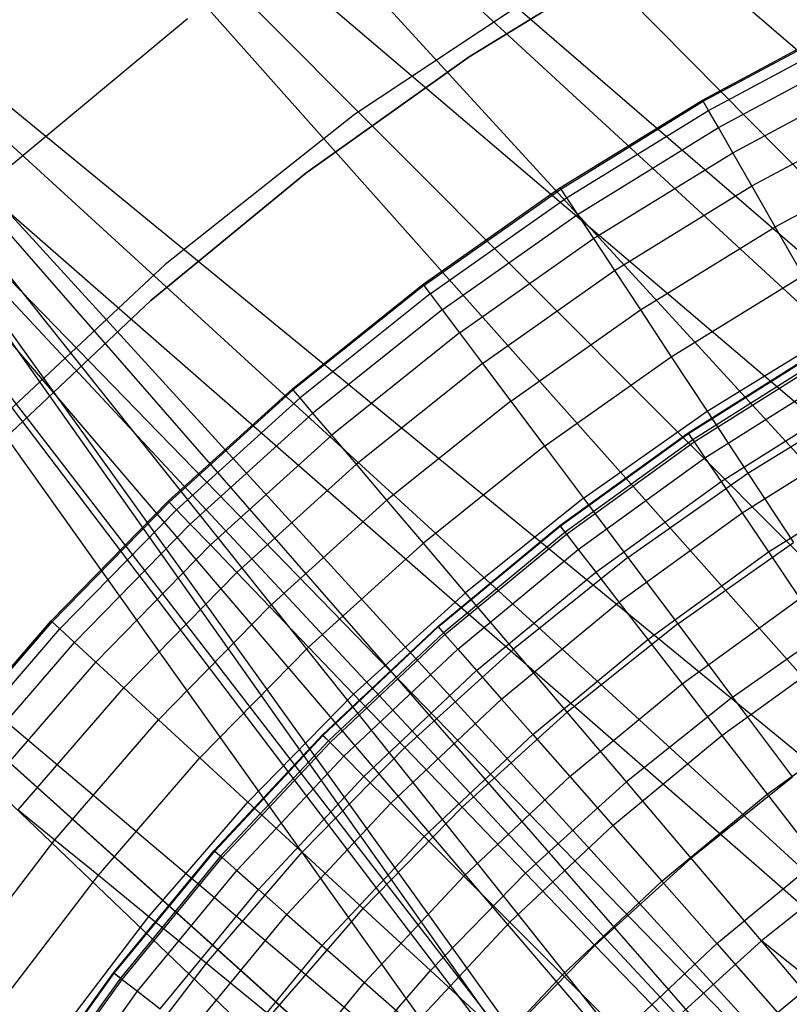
# Model space of a CAD drawing. Extents: x -390 to 397, y -401 to 400.
# Tile 27 of 192: x -252.1 to -247.75, y -287.5 to -281.94. Entities that reach past the tile are written whole.
import ezdxf

# ---------------------------------------------------------------- set-up
doc = ezdxf.new("R2010")
doc.units = 0
doc.header["$LTSCALE"] = 25.4
doc.layers.get('0').update_dxf_attribs({"linetype": 'CONTINUOUS'})

# ---------------------------------------------------------------- blocks, each defined once
blk = doc.blocks.new('FOURTY_ROUND_VII_ZWIS_STL')
at = {"color": 0}
for p, q in [((-252.1962, -278.2368, -931.3491), (-239.4366, -291.1429, -932.9304)), ((-238.2348, -290.2799, -931.3491), (-252.1962, -278.2368, -931.3491)), ((-238.2348, -290.2799, -931.3491), (-252.1962, -278.2368, -931.3491)), ((-252.1962, -278.2368, -931.3491), (-239.4366, -291.1429, -932.9304)), ((-252.7674, -278.867, -934.3766), (-241.5157, -291.1429, -935.4172)), ((-252.7674, -278.867, -934.3766), (-241.5157, -291.1429, -935.4172)), ((-252.7674, -278.867, -934.3766), (-239.4366, -291.1429, -934.7622)), ((-252.7674, -278.867, -934.3766), (-239.4366, -291.1429, -934.7622)), ((-252.7674, -278.867, -934.3766), (-238.7744, -290.9375, -934.3766)), ((-252.7674, -278.867, -934.3766), (-238.7744, -290.9375, -934.3766)), ((-241.5157, -291.1429, -933.7795), (-253.2439, -279.3928, -933.034)), ((-253.2439, -279.3928, -933.034), (-242.4974, -291.4604, -934.1381)), ((-253.2439, -279.3928, -933.034), (-239.4366, -291.1429, -932.9304)), ((-253.2439, -279.3928, -933.034), (-239.4366, -291.1429, -932.9304)), ((-241.5157, -291.1429, -933.7795), (-253.2439, -279.3928, -933.034)), ((-253.2439, -279.3928, -933.034), (-242.4974, -291.4604, -934.1381)), ((-247.1438, -288.8844, -935.9157), (-254.3587, -280.6227, -935.584)), ((-254.3587, -280.6227, -935.584), (-246.574, -289.138, -935.8886)), ((-247.1438, -288.8844, -935.9157), (-254.3587, -280.6227, -935.584)), ((-247.7676, -288.8844, -935.9633), (-254.3587, -280.6227, -935.584)), ((-248.2748, -289.095, -935.9948), (-254.3587, -280.6227, -935.584)), ((-247.7676, -288.8844, -935.9633), (-254.3587, -280.6227, -935.584)), ((-248.2748, -289.095, -935.9948), (-254.3587, -280.6227, -935.584)), ((-248.3374, -289.138, -935.997), (-254.3587, -280.6227, -935.584)), ((-248.3374, -289.138, -935.997), (-254.3587, -280.6227, -935.584)), ((-254.3587, -280.6227, -935.584), (-246.574, -289.138, -935.8886)), ((-254.3587, -280.6227, -935.584), (-242.5003, -291.4617, -935.7053)), ((-254.3587, -280.6227, -935.584), (-242.5003, -291.4617, -935.7053)), ((-254.3587, -280.6227, -935.584), (-241.5157, -291.1429, -935.4172)), ((-254.3587, -280.6227, -935.584), (-241.5157, -291.1429, -935.4172)), ((-248.2675, -289.0902, -934.4933), (-254.6014, -280.8905, -934.1234)), ((-254.6014, -280.8905, -934.1234), (-248.3374, -289.138, -934.4964)), ((-254.6014, -280.8905, -934.1234), (-248.3374, -289.138, -934.4964)), ((-254.6014, -280.8905, -934.1234), (-248.57, -289.3474, -934.4995)), ((-247.7676, -288.8844, -934.4554), (-254.6014, -280.8905, -934.1234)), ((-248.2675, -289.0902, -934.4933), (-254.6014, -280.8905, -934.1234)), ((-247.7676, -288.8844, -934.4554), (-254.6014, -280.8905, -934.1234)), ((-247.1438, -288.8844, -934.3973), (-254.6014, -280.8905, -934.1234)), ((-247.1438, -288.8844, -934.3973), (-254.6014, -280.8905, -934.1234)), ((-246.574, -289.138, -934.3643), (-254.6014, -280.8905, -934.1234)), ((-254.6014, -280.8905, -934.1234), (-242.4974, -291.4604, -934.1381)), ((-254.6014, -280.8905, -934.1234), (-242.4974, -291.4604, -934.1381)), ((-246.574, -289.138, -934.3643), (-254.6014, -280.8905, -934.1234)), ((-254.6014, -280.8905, -934.1234), (-248.57, -289.3474, -934.4995)), ((-249.5583, -282.1482, -991.75), (-248.5928, -281.5569, -991.75)), ((-248.5928, -281.5569, -992), (-249.5583, -282.1482, -992)), ((-249.5583, -282.1482, -991.75), (-248.5928, -281.5569, -991.75)), ((-248.5928, -281.5569, -992), (-249.5583, -282.1482, -992)), ((-249.0688, -281.7199, -992), (-250.2048, -282.4744, -992)), ((-249.0688, -281.7199, -992), (-250.2048, -282.4744, -992)), ((-249.0688, -281.7199, -991.5), (-250.2048, -282.4744, -991.5)), ((-249.0688, -281.7199, -991.5), (-250.2048, -282.4744, -991.5)), ((-252.233, -282.8316, -992), (-251.149, -281.9309, -992)), ((-252.233, -282.8316, -989.9545), (-251.149, -281.9309, -989.9545)), ((-252.233, -282.8316, -992), (-251.149, -281.9309, -992)), ((-252.233, -282.8316, -989.9545), (-251.149, -281.9309, -989.9545)), ((-248.2398, -282.3917, -989.9545), (-247.4062, -281.9458, -989.9545)), ((-248.2398, -282.3917, -989.9545), (-247.4062, -281.9458, -989.9545)), ((-248.2358, -282.3986, -988.4842), (-247.4026, -281.953, -988.4842)), ((-248.2358, -282.3986, -988.4842), (-247.4026, -281.953, -988.4842)), ((-248.206, -282.4506, -987.0152), (-247.376, -282.0067, -987.0152)), ((-248.206, -282.4506, -987.0152), (-247.376, -282.0067, -987.0152)), ((-248.1502, -282.5475, -985.5491), (-247.3263, -282.1068, -985.5491)), ((-248.1502, -282.5475, -985.5491), (-247.3263, -282.1068, -985.5491)), ((-250.4807, -282.8046, -991.75), (-249.5583, -282.1482, -991.75)), ((-249.5583, -282.1482, -992), (-250.4807, -282.8046, -992)), ((-250.4807, -282.8046, -991.75), (-249.5583, -282.1482, -991.75)), ((-249.5583, -282.1482, -992), (-250.4807, -282.8046, -992)), ((-249.5583, -282.1482, -991.75), (-249.5583, -282.1482, -992)), ((-249.5583, -282.1482, -991.75), (-249.5583, -282.1482, -992)), ((-248.0687, -282.6894, -984.088), (-247.2535, -282.2534, -984.088)), ((-248.0687, -282.6894, -984.088), (-247.2535, -282.2534, -984.088)), ((-249.0447, -282.8876, -989.9545), (-248.2398, -282.3917, -989.9545)), ((-249.0447, -282.8876, -989.9545), (-248.2398, -282.3917, -989.9545)), ((-249.0403, -282.8942, -988.4842), (-248.2358, -282.3986, -988.4842)), ((-249.0403, -282.8942, -988.4842), (-248.2358, -282.3986, -988.4842)), ((-248.2358, -282.3986, -988.4842), (-248.2398, -282.3917, -989.9545)), ((-248.2358, -282.3986, -988.4842), (-248.2398, -282.3917, -989.9545)), ((-248.206, -282.4506, -987.0152), (-248.2358, -282.3986, -988.4842)), ((-248.206, -282.4506, -987.0152), (-248.2358, -282.3986, -988.4842)), ((-250.2048, -282.4744, -992), (-251.2747, -283.3201, -992)), ((-250.2048, -282.4744, -992), (-251.2747, -283.3201, -992)), ((-250.2048, -282.4744, -991.5), (-251.2747, -283.3201, -991.5)), ((-250.2048, -282.4744, -991.5), (-251.2747, -283.3201, -991.5)), ((-250.2048, -282.4744, -992), (-250.2048, -282.4744, -991.5)), ((-250.2048, -282.4744, -992), (-250.2048, -282.4744, -991.5)), ((-249.0073, -282.9443, -987.0152), (-248.206, -282.4506, -987.0152)), ((-249.0073, -282.9443, -987.0152), (-248.206, -282.4506, -987.0152)), ((-248.1502, -282.5475, -985.5491), (-248.206, -282.4506, -987.0152)), ((-248.1502, -282.5475, -985.5491), (-248.206, -282.4506, -987.0152)), ((-247.9615, -282.8759, -982.6336), (-247.1579, -282.4462, -982.6336)), ((-247.9615, -282.8759, -982.6336), (-247.1579, -282.4462, -982.6336)), ((-248.3374, -289.138, -935.997), (-256.1226, -282.5689, -936)), ((-248.3374, -289.138, -935.997), (-256.1226, -282.5689, -936)), ((-248.5712, -289.3488, -935.9996), (-256.1226, -282.5689, -936)), ((-248.5712, -289.3488, -935.9996), (-256.1226, -282.5689, -936)), ((-256.1226, -282.5689, -934.5), (-248.57, -289.3474, -934.4995)), ((-256.1226, -282.5689, -934.5), (-248.57, -289.3474, -934.4995)), ((-256.1226, -282.5689, -934.5), (-248.7547, -289.6016, -934.4886)), ((-256.1226, -282.5689, -934.5), (-248.7547, -289.6016, -934.4886)), ((-248.9458, -283.0377, -985.5491), (-248.1502, -282.5475, -985.5491)), ((-248.9458, -283.0377, -985.5491), (-248.1502, -282.5475, -985.5491)), ((-248.0687, -282.6894, -984.088), (-248.1502, -282.5475, -985.5491)), ((-248.0687, -282.6894, -984.088), (-248.1502, -282.5475, -985.5491)), ((-248.8558, -283.1743, -984.088), (-248.0687, -282.6894, -984.088)), ((-248.8558, -283.1743, -984.088), (-248.0687, -282.6894, -984.088)), ((-247.9615, -282.8759, -982.6336), (-248.0687, -282.6894, -984.088)), ((-247.9615, -282.8759, -982.6336), (-248.0687, -282.6894, -984.088)), ((-247.8287, -283.107, -981.1876), (-247.0394, -282.6848, -981.1876)), ((-247.8287, -283.107, -981.1876), (-247.0394, -282.6848, -981.1876)), ((-251.3556, -283.5231, -991.75), (-250.4807, -282.8046, -991.75)), ((-250.4807, -282.8046, -992), (-251.3556, -283.5231, -992)), ((-251.3556, -283.5231, -991.75), (-250.4807, -282.8046, -991.75)), ((-250.4807, -282.8046, -992), (-251.3556, -283.5231, -992)), ((-250.4807, -282.8046, -991.75), (-250.4807, -282.8046, -992)), ((-250.4807, -282.8046, -991.75), (-250.4807, -282.8046, -992)), ((-249.8179, -283.4316, -989.9545), (-249.0447, -282.8876, -989.9545)), ((-249.8179, -283.4316, -989.9545), (-249.0447, -282.8876, -989.9545)), ((-249.8131, -283.4379, -988.4842), (-249.0403, -282.8942, -988.4842)), ((-249.8131, -283.4379, -988.4842), (-249.0403, -282.8942, -988.4842)), ((-249.0447, -282.8876, -989.9545), (-249.0403, -282.8942, -988.4842)), ((-249.0447, -282.8876, -989.9545), (-249.0403, -282.8942, -988.4842)), ((-249.0403, -282.8942, -988.4842), (-249.0073, -282.9443, -987.0152)), ((-249.0403, -282.8942, -988.4842), (-249.0073, -282.9443, -987.0152)), ((-248.7374, -283.3539, -982.6336), (-247.9615, -282.8759, -982.6336)), ((-248.7374, -283.3539, -982.6336), (-247.9615, -282.8759, -982.6336)), ((-247.8287, -283.107, -981.1876), (-247.9615, -282.8759, -982.6336)), ((-247.8287, -283.107, -981.1876), (-247.9615, -282.8759, -982.6336)), ((-249.7771, -283.4859, -987.0152), (-249.0073, -282.9443, -987.0152)), ((-249.7771, -283.4859, -987.0152), (-249.0073, -282.9443, -987.0152)), ((-249.0073, -282.9443, -987.0152), (-248.9458, -283.0377, -985.5491)), ((-249.0073, -282.9443, -987.0152), (-248.9458, -283.0377, -985.5491)), ((-249.71, -283.5753, -985.5491), (-248.9458, -283.0377, -985.5491)), ((-249.71, -283.5753, -985.5491), (-248.9458, -283.0377, -985.5491)), ((-248.9458, -283.0377, -985.5491), (-248.8558, -283.1743, -984.088)), ((-248.9458, -283.0377, -985.5491), (-248.8558, -283.1743, -984.088)), ((-248.5908, -283.5764, -981.1876), (-247.8287, -283.107, -981.1876)), ((-248.5908, -283.5764, -981.1876), (-247.8287, -283.107, -981.1876)), ((-247.6705, -283.3822, -979.7521), (-247.8287, -283.107, -981.1876)), ((-247.6705, -283.3822, -979.7521), (-247.8287, -283.107, -981.1876)), ((-249.6118, -283.7062, -984.088), (-248.8558, -283.1743, -984.088)), ((-249.6118, -283.7062, -984.088), (-248.8558, -283.1743, -984.088)), ((-248.8558, -283.1743, -984.088), (-248.7374, -283.3539, -982.6336)), ((-248.8558, -283.1743, -984.088), (-248.7374, -283.3539, -982.6336)), ((-251.2747, -283.3201, -992), (-252.271, -284.2513, -992)), ((-251.2747, -283.3201, -992), (-252.271, -284.2513, -992)), ((-251.2747, -283.3201, -991.5), (-252.271, -284.2513, -991.5)), ((-251.2747, -283.3201, -991.5), (-252.271, -284.2513, -991.5)), ((-251.2747, -283.3201, -992), (-251.2747, -283.3201, -991.5)), ((-251.2747, -283.3201, -992), (-251.2747, -283.3201, -991.5)), ((-249.4827, -283.8784, -982.6336), (-248.7374, -283.3539, -982.6336)), ((-249.4827, -283.8784, -982.6336), (-248.7374, -283.3539, -982.6336)), ((-248.7374, -283.3539, -982.6336), (-248.5908, -283.5764, -981.1876)), ((-248.7374, -283.3539, -982.6336), (-248.5908, -283.5764, -981.1876)), ((-248.4161, -283.8415, -979.7521), (-247.6705, -283.3822, -979.7521)), ((-248.4161, -283.8415, -979.7521), (-247.6705, -283.3822, -979.7521)), ((-250.5565, -284.0217, -989.9545), (-249.8179, -283.4316, -989.9545)), ((-250.5565, -284.0217, -989.9545), (-249.8179, -283.4316, -989.9545)), ((-249.8131, -283.4379, -988.4842), (-250.5513, -284.0278, -988.4842)), ((-249.8131, -283.4379, -988.4842), (-250.5513, -284.0278, -988.4842)), ((-249.8179, -283.4316, -989.9545), (-249.8131, -283.4379, -988.4842)), ((-249.8179, -283.4316, -989.9545), (-249.8131, -283.4379, -988.4842)), ((-249.8131, -283.4379, -988.4842), (-249.7771, -283.4859, -987.0152)), ((-249.8131, -283.4379, -988.4842), (-249.7771, -283.4859, -987.0152)), ((-252.1788, -284.3002, -991.75), (-251.3556, -283.5231, -991.75)), ((-251.3556, -283.5231, -992), (-252.1788, -284.3002, -992)), ((-252.1788, -284.3002, -991.75), (-251.3556, -283.5231, -991.75)), ((-251.3556, -283.5231, -992), (-252.1788, -284.3002, -992)), ((-251.3556, -283.5231, -991.75), (-251.3556, -283.5231, -992)), ((-251.3556, -283.5231, -991.75), (-251.3556, -283.5231, -992)), ((-249.7771, -283.4859, -987.0152), (-250.5125, -284.0734, -987.0152)), ((-249.7771, -283.4859, -987.0152), (-250.5125, -284.0734, -987.0152)), ((-249.7771, -283.4859, -987.0152), (-249.71, -283.5753, -985.5491)), ((-249.7771, -283.4859, -987.0152), (-249.71, -283.5753, -985.5491)), ((-249.71, -283.5753, -985.5491), (-250.44, -284.1586, -985.5491)), ((-249.71, -283.5753, -985.5491), (-250.44, -284.1586, -985.5491)), ((-249.71, -283.5753, -985.5491), (-249.6118, -283.7062, -984.088)), ((-249.71, -283.5753, -985.5491), (-249.6118, -283.7062, -984.088)), ((-249.3228, -284.0915, -981.1876), (-248.5908, -283.5764, -981.1876)), ((-249.3228, -284.0915, -981.1876), (-248.5908, -283.5764, -981.1876)), ((-248.5908, -283.5764, -981.1876), (-248.4161, -283.8415, -979.7521)), ((-248.5908, -283.5764, -981.1876), (-248.4161, -283.8415, -979.7521)), ((-248.2136, -284.1488, -978.3286), (-247.4872, -283.7012, -978.3286)), ((-248.2136, -284.1488, -978.3286), (-247.4872, -283.7012, -978.3286)), ((-249.6118, -283.7062, -984.088), (-250.334, -284.2833, -984.088)), ((-249.6118, -283.7062, -984.088), (-250.334, -284.2833, -984.088)), ((-249.6118, -283.7062, -984.088), (-249.4827, -283.8784, -982.6336)), ((-249.6118, -283.7062, -984.088), (-249.4827, -283.8784, -982.6336)), ((-248.3211, -284.2698, -990.0501), (-247.5643, -283.7935, -990.0501)), ((-248.3211, -284.2698, -990.0501), (-247.5643, -283.7935, -990.0501)), ((-248.3186, -284.2734, -988.5995), (-247.5622, -283.7972, -988.5995)), ((-248.3186, -284.2734, -988.5995), (-247.5622, -283.7972, -988.5995)), ((-249.1323, -284.3454, -979.7521), (-248.4161, -283.8415, -979.7521)), ((-249.1323, -284.3454, -979.7521), (-248.4161, -283.8415, -979.7521)), ((-248.4161, -283.8415, -979.7521), (-248.2136, -284.1488, -978.3286)), ((-248.4161, -283.8415, -979.7521), (-248.2136, -284.1488, -978.3286)), ((-247.54, -283.8351, -991.5), (-248.2941, -284.3098, -991.5)), ((-247.54, -283.8351, -991.5), (-248.2941, -284.3098, -991.5)), ((-248.2868, -284.3205, -987.15), (-247.5334, -283.8463, -987.15)), ((-248.2868, -284.3205, -987.15), (-247.5334, -283.8463, -987.15)), ((-249.4827, -283.8784, -982.6336), (-250.1947, -284.4472, -982.6336)), ((-249.4827, -283.8784, -982.6336), (-250.1947, -284.4472, -982.6336)), ((-249.4827, -283.8784, -982.6336), (-249.3228, -284.0915, -981.1876)), ((-249.4827, -283.8784, -982.6336), (-249.3228, -284.0915, -981.1876)), ((-248.2256, -284.4112, -985.7034), (-247.4781, -283.9407, -985.7034)), ((-248.2256, -284.4112, -985.7034), (-247.4781, -283.9407, -985.7034)), ((-251.2577, -284.6558, -989.9545), (-250.5565, -284.0217, -989.9545)), ((-251.2577, -284.6558, -989.9545), (-250.5565, -284.0217, -989.9545)), ((-251.2522, -284.6615, -988.4842), (-250.5513, -284.0278, -988.4842)), ((-251.2522, -284.6615, -988.4842), (-250.5513, -284.0278, -988.4842)), ((-250.5513, -284.0278, -988.4842), (-250.5565, -284.0217, -989.9545)), ((-250.5513, -284.0278, -988.4842), (-250.5565, -284.0217, -989.9545)), ((-250.5125, -284.0734, -987.0152), (-250.5513, -284.0278, -988.4842)), ((-250.5125, -284.0734, -987.0152), (-250.5513, -284.0278, -988.4842)), ((-251.2106, -284.7047, -987.0152), (-250.5125, -284.0734, -987.0152)), ((-251.2106, -284.7047, -987.0152), (-250.5125, -284.0734, -987.0152)), ((-250.44, -284.1586, -985.5491), (-250.5125, -284.0734, -987.0152)), ((-250.44, -284.1586, -985.5491), (-250.5125, -284.0734, -987.0152)), ((-249.3228, -284.0915, -981.1876), (-250.0221, -284.6502, -981.1876)), ((-249.3228, -284.0915, -981.1876), (-250.0221, -284.6502, -981.1876)), ((-249.3228, -284.0915, -981.1876), (-249.1323, -284.3454, -979.7521)), ((-249.3228, -284.0915, -981.1876), (-249.1323, -284.3454, -979.7521)), ((-248.1351, -284.5452, -984.2618), (-247.3964, -284.0803, -984.2618)), ((-248.1351, -284.5452, -984.2618), (-247.3964, -284.0803, -984.2618)), ((-247.9836, -284.4979, -976.919), (-247.2788, -284.0637, -976.919)), ((-247.9836, -284.4979, -976.919), (-247.2788, -284.0637, -976.919)), ((-251.1331, -284.7853, -985.5491), (-250.44, -284.1586, -985.5491)), ((-251.1331, -284.7853, -985.5491), (-250.44, -284.1586, -985.5491)), ((-250.334, -284.2833, -984.088), (-250.44, -284.1586, -985.5491)), ((-250.334, -284.2833, -984.088), (-250.44, -284.1586, -985.5491)), ((-248.9115, -284.6398, -978.3286), (-248.2136, -284.1488, -978.3286)), ((-248.9115, -284.6398, -978.3286), (-248.2136, -284.1488, -978.3286)), ((-248.2136, -284.1488, -978.3286), (-247.9836, -284.4979, -976.919)), ((-248.2136, -284.1488, -978.3286), (-247.9836, -284.4979, -976.919)), ((-251.0197, -284.9033, -984.088), (-250.334, -284.2833, -984.088)), ((-251.0197, -284.9033, -984.088), (-250.334, -284.2833, -984.088)), ((-250.1947, -284.4472, -982.6336), (-250.334, -284.2833, -984.088)), ((-250.1947, -284.4472, -982.6336), (-250.334, -284.2833, -984.088)), ((-249.0457, -284.7936, -990.0501), (-248.3211, -284.2698, -990.0501)), ((-249.0457, -284.7936, -990.0501), (-248.3211, -284.2698, -990.0501)), ((-249.0431, -284.797, -988.5995), (-248.3186, -284.2734, -988.5995)), ((-249.0431, -284.797, -988.5995), (-248.3186, -284.2734, -988.5995)), ((-248.2941, -284.3098, -991.5), (-249.0162, -284.8318, -991.5)), ((-248.2941, -284.3098, -991.5), (-249.0162, -284.8318, -991.5)), ((-248.3211, -284.2698, -990.0501), (-248.3186, -284.2734, -988.5995)), ((-248.3211, -284.2698, -990.0501), (-248.3186, -284.2734, -988.5995)), ((-248.2941, -284.3098, -991.5), (-248.3211, -284.2698, -990.0501)), ((-248.2941, -284.3098, -991.5), (-248.3211, -284.2698, -990.0501)), ((-248.3186, -284.2734, -988.5995), (-248.2868, -284.3205, -987.15)), ((-248.3186, -284.2734, -988.5995), (-248.2868, -284.3205, -987.15)), ((-248.0154, -284.7225, -982.827), (-247.2883, -284.2648, -982.827)), ((-248.0154, -284.7225, -982.827), (-247.2883, -284.2648, -982.827)), ((-249.1323, -284.3454, -979.7521), (-249.8164, -284.8921, -979.7521)), ((-249.1323, -284.3454, -979.7521), (-249.8164, -284.8921, -979.7521)), ((-249.1323, -284.3454, -979.7521), (-248.9115, -284.6398, -978.3286)), ((-249.1323, -284.3454, -979.7521), (-248.9115, -284.6398, -978.3286)), ((-249.0083, -284.842, -987.15), (-248.2868, -284.3205, -987.15)), ((-249.0083, -284.842, -987.15), (-248.2868, -284.3205, -987.15)), ((-248.2868, -284.3205, -987.15), (-248.2256, -284.4112, -985.7034)), ((-248.2868, -284.3205, -987.15), (-248.2256, -284.4112, -985.7034)), ((-248.9414, -284.9286, -985.7034), (-248.2256, -284.4112, -985.7034)), ((-248.9414, -284.9286, -985.7034), (-248.2256, -284.4112, -985.7034)), ((-248.2256, -284.4112, -985.7034), (-248.1351, -284.5452, -984.2618)), ((-248.2256, -284.4112, -985.7034), (-248.1351, -284.5452, -984.2618)), ((-250.8706, -285.0584, -982.6336), (-250.1947, -284.4472, -982.6336)), ((-250.8706, -285.0584, -982.6336), (-250.1947, -284.4472, -982.6336)), ((-250.0221, -284.6502, -981.1876), (-250.1947, -284.4472, -982.6336)), ((-250.0221, -284.6502, -981.1876), (-250.1947, -284.4472, -982.6336)), ((-248.6606, -284.9742, -976.919), (-247.9836, -284.4979, -976.919)), ((-248.6606, -284.9742, -976.919), (-247.9836, -284.4979, -976.919)), ((-247.9836, -284.4979, -976.919), (-247.7263, -284.8884, -975.5251)), ((-247.9836, -284.4979, -976.919), (-247.7263, -284.8884, -975.5251)), ((-247.8667, -284.9427, -981.4009), (-247.1541, -284.4941, -981.4009)), ((-247.8667, -284.9427, -981.4009), (-247.1541, -284.4941, -981.4009)), ((-248.8425, -285.0566, -984.2618), (-248.1351, -284.5452, -984.2618)), ((-248.8425, -285.0566, -984.2618), (-248.1351, -284.5452, -984.2618)), ((-248.1351, -284.5452, -984.2618), (-248.0154, -284.7225, -982.827)), ((-248.1351, -284.5452, -984.2618), (-248.0154, -284.7225, -982.827)), ((-248.9115, -284.6398, -978.3286), (-249.5781, -285.1724, -978.3286)), ((-248.9115, -284.6398, -978.3286), (-249.5781, -285.1724, -978.3286)), ((-248.9115, -284.6398, -978.3286), (-248.6606, -284.9742, -976.919)), ((-248.9115, -284.6398, -978.3286), (-248.6606, -284.9742, -976.919)), ((-251.9189, -285.3314, -989.9545), (-251.2577, -284.6558, -989.9545)), ((-251.9189, -285.3314, -989.9545), (-251.2577, -284.6558, -989.9545)), ((-251.9131, -285.3368, -988.4842), (-251.2522, -284.6615, -988.4842)), ((-251.9131, -285.3368, -988.4842), (-251.2522, -284.6615, -988.4842)), ((-251.2577, -284.6558, -989.9545), (-251.2522, -284.6615, -988.4842)), ((-251.2577, -284.6558, -989.9545), (-251.2522, -284.6615, -988.4842)), ((-251.2522, -284.6615, -988.4842), (-251.2106, -284.7047, -987.0152)), ((-251.2522, -284.6615, -988.4842), (-251.2106, -284.7047, -987.0152)), ((-250.686, -285.2505, -981.1876), (-250.0221, -284.6502, -981.1876)), ((-250.686, -285.2505, -981.1876), (-250.0221, -284.6502, -981.1876)), ((-249.8164, -284.8921, -979.7521), (-250.0221, -284.6502, -981.1876)), ((-249.8164, -284.8921, -979.7521), (-250.0221, -284.6502, -981.1876)), ((-251.869, -285.3774, -987.0152), (-251.2106, -284.7047, -987.0152)), ((-251.869, -285.3774, -987.0152), (-251.2106, -284.7047, -987.0152)), ((-251.2106, -284.7047, -987.0152), (-251.1331, -284.7853, -985.5491)), ((-251.2106, -284.7047, -987.0152), (-251.1331, -284.7853, -985.5491)), ((-248.7117, -285.2258, -982.827), (-248.0154, -284.7225, -982.827)), ((-248.7117, -285.2258, -982.827), (-248.0154, -284.7225, -982.827)), ((-248.0154, -284.7225, -982.827), (-247.8667, -284.9427, -981.4009)), ((-248.0154, -284.7225, -982.827), (-247.8667, -284.9427, -981.4009)), ((-251.7867, -285.4531, -985.5491), (-251.1331, -284.7853, -985.5491)), ((-251.7867, -285.4531, -985.5491), (-251.1331, -284.7853, -985.5491)), ((-251.1331, -284.7853, -985.5491), (-251.0197, -284.9033, -984.088)), ((-251.1331, -284.7853, -985.5491), (-251.0197, -284.9033, -984.088)), ((-249.7353, -285.3628, -990.0501), (-249.0457, -284.7936, -990.0501)), ((-249.7353, -285.3628, -990.0501), (-249.0457, -284.7936, -990.0501)), ((-249.7325, -285.366, -988.5995), (-249.0431, -284.797, -988.5995)), ((-249.7325, -285.366, -988.5995), (-249.0431, -284.797, -988.5995)), ((-249.0457, -284.7936, -990.0501), (-249.0431, -284.797, -988.5995)), ((-249.0457, -284.7936, -990.0501), (-249.0431, -284.797, -988.5995)), ((-249.0162, -284.8318, -991.5), (-249.0457, -284.7936, -990.0501)), ((-249.0162, -284.8318, -991.5), (-249.0457, -284.7936, -990.0501)), ((-249.0431, -284.797, -988.5995), (-249.0083, -284.842, -987.15)), ((-249.0431, -284.797, -988.5995), (-249.0083, -284.842, -987.15)), ((-249.0162, -284.8318, -991.5), (-249.7034, -285.399, -991.5)), ((-249.0162, -284.8318, -991.5), (-249.7034, -285.399, -991.5)), ((-249.6949, -285.4087, -987.15), (-249.0083, -284.842, -987.15)), ((-249.6949, -285.4087, -987.15), (-249.0083, -284.842, -987.15)), ((-249.0083, -284.842, -987.15), (-248.9414, -284.9286, -985.7034)), ((-249.0083, -284.842, -987.15), (-248.9414, -284.9286, -985.7034)), ((-251.6664, -285.564, -984.088), (-251.0197, -284.9033, -984.088)), ((-251.6664, -285.564, -984.088), (-251.0197, -284.9033, -984.088)), ((-251.0197, -284.9033, -984.088), (-250.8706, -285.0584, -982.6336)), ((-251.0197, -284.9033, -984.088), (-250.8706, -285.0584, -982.6336)), ((-250.466, -285.4794, -979.7521), (-249.8164, -284.8921, -979.7521)), ((-250.466, -285.4794, -979.7521), (-249.8164, -284.8921, -979.7521)), ((-249.5781, -285.1724, -978.3286), (-249.8164, -284.8921, -979.7521)), ((-249.5781, -285.1724, -978.3286), (-249.8164, -284.8921, -979.7521)), ((-248.3799, -285.3483, -975.5251), (-247.7263, -284.8884, -975.5251)), ((-248.3799, -285.3483, -975.5251), (-247.7263, -284.8884, -975.5251)), ((-249.6225, -285.4908, -985.7034), (-248.9414, -284.9286, -985.7034)), ((-249.6225, -285.4908, -985.7034), (-248.9414, -284.9286, -985.7034)), ((-248.6606, -284.9742, -976.919), (-249.3073, -285.4909, -976.919)), ((-248.6606, -284.9742, -976.919), (-249.3073, -285.4909, -976.919)), ((-248.9414, -284.9286, -985.7034), (-248.8425, -285.0566, -984.2618)), ((-248.9414, -284.9286, -985.7034), (-248.8425, -285.0566, -984.2618)), ((-248.6606, -284.9742, -976.919), (-248.3799, -285.3483, -975.5251)), ((-248.6606, -284.9742, -976.919), (-248.3799, -285.3483, -975.5251)), ((-248.5492, -285.436, -981.4009), (-247.8667, -284.9427, -981.4009)), ((-248.5492, -285.436, -981.4009), (-247.8667, -284.9427, -981.4009)), ((-247.8667, -284.9427, -981.4009), (-247.6892, -285.2057, -979.9853)), ((-247.8667, -284.9427, -981.4009), (-247.6892, -285.2057, -979.9853)), ((-251.5081, -285.7097, -982.6336), (-250.8706, -285.0584, -982.6336)), ((-251.5081, -285.7097, -982.6336), (-250.8706, -285.0584, -982.6336)), ((-250.8706, -285.0584, -982.6336), (-250.686, -285.2505, -981.1876)), ((-250.8706, -285.0584, -982.6336), (-250.686, -285.2505, -981.1876)), ((-249.5157, -285.6122, -984.2618), (-248.8425, -285.0566, -984.2618)), ((-249.5157, -285.6122, -984.2618), (-248.8425, -285.0566, -984.2618)), ((-248.8425, -285.0566, -984.2618), (-248.7117, -285.2258, -982.827)), ((-248.8425, -285.0566, -984.2618), (-248.7117, -285.2258, -982.827)), ((-250.211, -285.7447, -978.3286), (-249.5781, -285.1724, -978.3286)), ((-250.211, -285.7447, -978.3286), (-249.5781, -285.1724, -978.3286)), ((-249.3073, -285.4909, -976.919), (-249.5781, -285.1724, -978.3286)), ((-249.3073, -285.4909, -976.919), (-249.5781, -285.1724, -978.3286)), ((-251.312, -285.8902, -981.1876), (-250.686, -285.2505, -981.1876)), ((-251.312, -285.8902, -981.1876), (-250.686, -285.2505, -981.1876)), ((-250.686, -285.2505, -981.1876), (-250.466, -285.4794, -979.7521)), ((-250.686, -285.2505, -981.1876), (-250.466, -285.4794, -979.7521)), ((-249.3743, -285.7727, -982.827), (-248.7117, -285.2258, -982.827)), ((-249.3743, -285.7727, -982.827), (-248.7117, -285.2258, -982.827)), ((-248.7117, -285.2258, -982.827), (-248.5492, -285.436, -981.4009)), ((-248.7117, -285.2258, -982.827), (-248.5492, -285.436, -981.4009)), ((-248.3552, -285.687, -979.9853), (-247.6892, -285.2057, -979.9853)), ((-248.3552, -285.687, -979.9853), (-247.6892, -285.2057, -979.9853)), ((-252.5378, -286.0461, -989.9545), (-251.9189, -285.3314, -989.9545)), ((-252.5378, -286.0461, -989.9545), (-251.9189, -285.3314, -989.9545)), ((-252.5316, -286.0511, -988.4842), (-251.9131, -285.3368, -988.4842)), ((-252.5316, -286.0511, -988.4842), (-251.9131, -285.3368, -988.4842)), ((-251.9131, -285.3368, -988.4842), (-251.9189, -285.3314, -989.9545)), ((-251.9131, -285.3368, -988.4842), (-251.9189, -285.3314, -989.9545)), ((-251.869, -285.3774, -987.0152), (-251.9131, -285.3368, -988.4842)), ((-251.869, -285.3774, -987.0152), (-251.9131, -285.3368, -988.4842)), ((-250.387, -285.9749, -990.0501), (-249.7353, -285.3628, -990.0501)), ((-250.387, -285.9749, -990.0501), (-249.7353, -285.3628, -990.0501)), ((-250.384, -285.978, -988.5995), (-249.7325, -285.366, -988.5995)), ((-250.384, -285.978, -988.5995), (-249.7325, -285.366, -988.5995)), ((-249.7353, -285.3628, -990.0501), (-249.7325, -285.366, -988.5995)), ((-249.7353, -285.3628, -990.0501), (-249.7325, -285.366, -988.5995)), ((-249.7034, -285.399, -991.5), (-249.7353, -285.3628, -990.0501)), ((-249.7034, -285.399, -991.5), (-249.7353, -285.3628, -990.0501)), ((-249.7325, -285.366, -988.5995), (-249.6949, -285.4087, -987.15)), ((-249.7325, -285.366, -988.5995), (-249.6949, -285.4087, -987.15)), ((-248.3799, -285.3483, -975.5251), (-249.0043, -285.8472, -975.5251)), ((-248.3799, -285.3483, -975.5251), (-249.0043, -285.8472, -975.5251)), ((-248.3799, -285.3483, -975.5251), (-248.0699, -285.7616, -974.1486)), ((-248.3799, -285.3483, -975.5251), (-248.0699, -285.7616, -974.1486)), ((-248.0699, -285.7616, -974.1486), (-247.442, -285.3198, -974.1486)), ((-248.0699, -285.7616, -974.1486), (-247.442, -285.3198, -974.1486)), ((-252.4851, -286.0889, -987.0152), (-251.869, -285.3774, -987.0152)), ((-252.4851, -286.0889, -987.0152), (-251.869, -285.3774, -987.0152)), ((-251.7867, -285.4531, -985.5491), (-251.869, -285.3774, -987.0152)), ((-251.7867, -285.4531, -985.5491), (-251.869, -285.3774, -987.0152)), ((-249.7034, -285.399, -991.5), (-250.3529, -286.009, -991.5)), ((-249.7034, -285.399, -991.5), (-250.3529, -286.009, -991.5)), ((-250.3437, -286.0182, -987.15), (-249.6949, -285.4087, -987.15)), ((-250.3437, -286.0182, -987.15), (-249.6949, -285.4087, -987.15)), ((-249.6949, -285.4087, -987.15), (-249.6225, -285.4908, -985.7034)), ((-249.6949, -285.4087, -987.15), (-249.6225, -285.4908, -985.7034)), ((-252.3984, -286.1595, -985.5491), (-251.7867, -285.4531, -985.5491)), ((-252.3984, -286.1595, -985.5491), (-251.7867, -285.4531, -985.5491)), ((-251.6664, -285.564, -984.088), (-251.7867, -285.4531, -985.5491)), ((-251.6664, -285.564, -984.088), (-251.7867, -285.4531, -985.5491)), ((-251.0785, -286.1052, -979.7521), (-250.466, -285.4794, -979.7521)), ((-251.0785, -286.1052, -979.7521), (-250.466, -285.4794, -979.7521)), ((-250.466, -285.4794, -979.7521), (-250.211, -285.7447, -978.3286)), ((-250.466, -285.4794, -979.7521), (-250.211, -285.7447, -978.3286)), ((-249.1987, -285.9721, -981.4009), (-248.5492, -285.436, -981.4009)), ((-249.1987, -285.9721, -981.4009), (-248.5492, -285.436, -981.4009)), ((-248.5492, -285.436, -981.4009), (-248.3552, -285.687, -979.9853)), ((-248.5492, -285.436, -981.4009), (-248.3552, -285.687, -979.9853)), ((-250.2663, -286.0955, -985.7034), (-249.6225, -285.4908, -985.7034)), ((-250.2663, -286.0955, -985.7034), (-249.6225, -285.4908, -985.7034)), ((-249.9212, -286.0461, -976.919), (-249.3073, -285.4909, -976.919)), ((-249.9212, -286.0461, -976.919), (-249.3073, -285.4909, -976.919)), ((-249.6225, -285.4908, -985.7034), (-249.5157, -285.6122, -984.2618)), ((-249.6225, -285.4908, -985.7034), (-249.5157, -285.6122, -984.2618)), ((-249.0043, -285.8472, -975.5251), (-249.3073, -285.4909, -976.919)), ((-249.0043, -285.8472, -975.5251), (-249.3073, -285.4909, -976.919)), ((-248.13, -285.9785, -978.5822), (-247.4831, -285.5109, -978.5822)), ((-248.13, -285.9785, -978.5822), (-247.4831, -285.5109, -978.5822)), ((-252.2715, -286.2628, -984.088), (-251.6664, -285.564, -984.088)), ((-252.2715, -286.2628, -984.088), (-251.6664, -285.564, -984.088)), ((-251.5081, -285.7097, -982.6336), (-251.6664, -285.564, -984.088)), ((-251.5081, -285.7097, -982.6336), (-251.6664, -285.564, -984.088)), ((-250.1518, -286.2097, -984.2618), (-249.5157, -285.6122, -984.2618)), ((-250.1518, -286.2097, -984.2618), (-249.5157, -285.6122, -984.2618)), ((-249.5157, -285.6122, -984.2618), (-249.3743, -285.7727, -982.827)), ((-249.5157, -285.6122, -984.2618), (-249.3743, -285.7727, -982.827)), ((-248.989, -286.2101, -979.9853), (-248.3552, -285.687, -979.9853)), ((-248.989, -286.2101, -979.9853), (-248.3552, -285.687, -979.9853)), ((-248.3552, -285.687, -979.9853), (-248.13, -285.9785, -978.5822)), ((-248.3552, -285.687, -979.9853), (-248.13, -285.9785, -978.5822)), ((-252.1046, -286.3987, -982.6336), (-251.5081, -285.7097, -982.6336)), ((-252.1046, -286.3987, -982.6336), (-251.5081, -285.7097, -982.6336)), ((-251.312, -285.8902, -981.1876), (-251.5081, -285.7097, -982.6336)), ((-251.312, -285.8902, -981.1876), (-251.5081, -285.7097, -982.6336)), ((-250.8078, -286.3545, -978.3286), (-250.211, -285.7447, -978.3286)), ((-250.8078, -286.3545, -978.3286), (-250.211, -285.7447, -978.3286)), ((-250.211, -285.7447, -978.3286), (-249.9212, -286.0461, -976.919)), ((-250.211, -285.7447, -978.3286), (-249.9212, -286.0461, -976.919)), ((-250.0005, -286.3609, -982.827), (-249.3743, -285.7727, -982.827)), ((-250.0005, -286.3609, -982.827), (-249.3743, -285.7727, -982.827)), ((-249.3743, -285.7727, -982.827), (-249.1987, -285.9721, -981.4009)), ((-249.3743, -285.7727, -982.827), (-249.1987, -285.9721, -981.4009)), ((-248.0699, -285.7616, -974.1486), (-248.6696, -286.2408, -974.1486)), ((-248.0699, -285.7616, -974.1486), (-248.6696, -286.2408, -974.1486)), ((-248.0699, -285.7616, -974.1486), (-247.7308, -286.2136, -972.7912)), ((-248.0699, -285.7616, -974.1486), (-247.7308, -286.2136, -972.7912)), ((-249.5972, -286.3832, -975.5251), (-249.0043, -285.8472, -975.5251)), ((-249.5972, -286.3832, -975.5251), (-249.0043, -285.8472, -975.5251)), ((-248.6696, -286.2408, -974.1486), (-249.0043, -285.8472, -975.5251)), ((-248.6696, -286.2408, -974.1486), (-249.0043, -285.8472, -975.5251)), ((-247.8738, -286.31, -977.1933), (-247.2487, -285.8581, -977.1933)), ((-247.8738, -286.31, -977.1933), (-247.2487, -285.8581, -977.1933)), ((-251.8979, -286.5668, -981.1876), (-251.312, -285.8902, -981.1876)), ((-251.8979, -286.5668, -981.1876), (-251.312, -285.8902, -981.1876)), ((-251.0785, -286.1052, -979.7521), (-251.312, -285.8902, -981.1876)), ((-251.0785, -286.1052, -979.7521), (-251.312, -285.8902, -981.1876)), ((-250.9982, -286.6276, -990.0501), (-250.387, -285.9749, -990.0501)), ((-250.9982, -286.6276, -990.0501), (-250.387, -285.9749, -990.0501)), ((-250.9949, -286.6305, -988.5995), (-250.384, -285.978, -988.5995)), ((-250.9949, -286.6305, -988.5995), (-250.384, -285.978, -988.5995)), ((-250.387, -285.9749, -990.0501), (-250.384, -285.978, -988.5995)), ((-250.387, -285.9749, -990.0501), (-250.384, -285.978, -988.5995)), ((-250.3529, -286.009, -991.5), (-250.387, -285.9749, -990.0501)), ((-250.3529, -286.009, -991.5), (-250.387, -285.9749, -990.0501)), ((-250.384, -285.978, -988.5995), (-250.3437, -286.0182, -987.15)), ((-250.384, -285.978, -988.5995), (-250.3437, -286.0182, -987.15)), ((-249.8124, -286.5486, -981.4009), (-249.1987, -285.9721, -981.4009)), ((-249.8124, -286.5486, -981.4009), (-249.1987, -285.9721, -981.4009)), ((-249.1987, -285.9721, -981.4009), (-248.989, -286.2101, -979.9853)), ((-249.1987, -285.9721, -981.4009), (-248.989, -286.2101, -979.9853)), ((-248.7456, -286.4865, -978.5822), (-248.13, -285.9785, -978.5822)), ((-248.7456, -286.4865, -978.5822), (-248.13, -285.9785, -978.5822)), ((-248.13, -285.9785, -978.5822), (-247.8738, -286.31, -977.1933)), ((-248.13, -285.9785, -978.5822), (-247.8738, -286.31, -977.1933)), ((-250.3529, -286.009, -991.5), (-250.9619, -286.6594, -991.5)), ((-250.3529, -286.009, -991.5), (-250.9619, -286.6594, -991.5)), ((-250.9522, -286.668, -987.15), (-250.3437, -286.0182, -987.15)), ((-250.9522, -286.668, -987.15), (-250.3437, -286.0182, -987.15)), ((-250.3437, -286.0182, -987.15), (-250.2663, -286.0955, -985.7034)), ((-250.3437, -286.0182, -987.15), (-250.2663, -286.0955, -985.7034)), ((-250.5002, -286.6377, -976.919), (-249.9212, -286.0461, -976.919)), ((-250.5002, -286.6377, -976.919), (-249.9212, -286.0461, -976.919)), ((-249.9212, -286.0461, -976.919), (-249.5972, -286.3832, -975.5251)), ((-249.9212, -286.0461, -976.919), (-249.5972, -286.3832, -975.5251)), ((-251.6517, -286.7672, -979.7521), (-251.0785, -286.1052, -979.7521)), ((-251.6517, -286.7672, -979.7521), (-251.0785, -286.1052, -979.7521)), ((-250.8078, -286.3545, -978.3286), (-251.0785, -286.1052, -979.7521)), ((-250.8078, -286.3545, -978.3286), (-251.0785, -286.1052, -979.7521)), ((-250.87, -286.7402, -985.7034), (-250.2663, -286.0955, -985.7034)), ((-250.87, -286.7402, -985.7034), (-250.2663, -286.0955, -985.7034)), ((-250.2663, -286.0955, -985.7034), (-250.1518, -286.2097, -984.2618)), ((-250.2663, -286.0955, -985.7034), (-250.1518, -286.2097, -984.2618)), ((-250.7484, -286.8469, -984.2618), (-250.1518, -286.2097, -984.2618)), ((-250.7484, -286.8469, -984.2618), (-250.1518, -286.2097, -984.2618)), ((-250.1518, -286.2097, -984.2618), (-250.0005, -286.3609, -982.827)), ((-250.1518, -286.2097, -984.2618), (-250.0005, -286.3609, -982.827)), ((-249.588, -286.7728, -979.9853), (-248.989, -286.2101, -979.9853)), ((-249.588, -286.7728, -979.9853), (-248.989, -286.2101, -979.9853)), ((-249.2391, -286.7557, -974.1486), (-248.6696, -286.2408, -974.1486)), ((-249.2391, -286.7557, -974.1486), (-248.6696, -286.2408, -974.1486)), ((-248.989, -286.2101, -979.9853), (-248.7456, -286.4865, -978.5822)), ((-248.989, -286.2101, -979.9853), (-248.7456, -286.4865, -978.5822)), ((-248.3037, -286.6713, -972.7912), (-248.6696, -286.2408, -974.1486)), ((-248.3037, -286.6713, -972.7912), (-248.6696, -286.2408, -974.1486)), ((-247.7308, -286.2136, -972.7912), (-248.3037, -286.6713, -972.7912)), ((-247.7308, -286.2136, -972.7912), (-248.3037, -286.6713, -972.7912)), ((-248.4687, -286.8009, -977.1933), (-247.8738, -286.31, -977.1933)), ((-248.4687, -286.8009, -977.1933), (-247.8738, -286.31, -977.1933)), ((-247.8738, -286.31, -977.1933), (-247.5871, -286.681, -975.8206)), ((-247.8738, -286.31, -977.1933), (-247.5871, -286.681, -975.8206)), ((-251.3663, -286.9995, -978.3286), (-250.8078, -286.3545, -978.3286)), ((-251.3663, -286.9995, -978.3286), (-250.8078, -286.3545, -978.3286)), ((-250.5002, -286.6377, -976.919), (-250.8078, -286.3545, -978.3286)), ((-250.5002, -286.6377, -976.919), (-250.8078, -286.3545, -978.3286)), ((-250.5877, -286.988, -982.827), (-250.0005, -286.3609, -982.827)), ((-250.5877, -286.988, -982.827), (-250.0005, -286.3609, -982.827)), ((-250.0005, -286.3609, -982.827), (-249.8124, -286.5486, -981.4009)), ((-250.0005, -286.3609, -982.827), (-249.8124, -286.5486, -981.4009)), ((-252.1046, -286.3987, -982.6336), (-251.8979, -286.5668, -981.1876)), ((-252.1046, -286.3987, -982.6336), (-251.8979, -286.5668, -981.1876)), ((-250.1562, -286.9544, -975.5251), (-249.5972, -286.3832, -975.5251)), ((-250.1562, -286.9544, -975.5251), (-249.5972, -286.3832, -975.5251)), ((-249.5972, -286.3832, -975.5251), (-249.2391, -286.7557, -974.1486)), ((-249.5972, -286.3832, -975.5251), (-249.2391, -286.7557, -974.1486)), ((-249.3273, -287.033, -978.5822), (-248.7456, -286.4865, -978.5822)), ((-249.3273, -287.033, -978.5822), (-248.7456, -286.4865, -978.5822)), ((-248.7456, -286.4865, -978.5822), (-248.4687, -286.8009, -977.1933)), ((-248.7456, -286.4865, -978.5822), (-248.4687, -286.8009, -977.1933)), ((-252.4415, -287.278, -981.1876), (-251.8979, -286.5668, -981.1876)), ((-252.4415, -287.278, -981.1876), (-251.8979, -286.5668, -981.1876)), ((-251.8979, -286.5668, -981.1876), (-251.6517, -286.7672, -979.7521)), ((-251.8979, -286.5668, -981.1876), (-251.6517, -286.7672, -979.7521)), ((-250.388, -287.1633, -981.4009), (-249.8124, -286.5486, -981.4009)), ((-250.388, -287.1633, -981.4009), (-249.8124, -286.5486, -981.4009)), ((-249.8124, -286.5486, -981.4009), (-249.588, -286.7728, -979.9853)), ((-249.8124, -286.5486, -981.4009), (-249.588, -286.7728, -979.9853)), ((-251.5663, -287.3181, -990.0501), (-250.9982, -286.6276, -990.0501)), ((-251.5663, -287.3181, -990.0501), (-250.9982, -286.6276, -990.0501)), ((-251.5628, -287.3207, -988.5995), (-250.9949, -286.6305, -988.5995)), ((-251.5628, -287.3207, -988.5995), (-250.9949, -286.6305, -988.5995)), ((-251.0421, -287.2634, -976.919), (-250.5002, -286.6377, -976.919)), ((-251.0421, -287.2634, -976.919), (-250.5002, -286.6377, -976.919)), ((-250.9982, -286.6276, -990.0501), (-250.9949, -286.6305, -988.5995)), ((-250.9982, -286.6276, -990.0501), (-250.9949, -286.6305, -988.5995)), ((-250.9619, -286.6594, -991.5), (-250.9982, -286.6276, -990.0501)), ((-250.9619, -286.6594, -991.5), (-250.9982, -286.6276, -990.0501)), ((-250.9949, -286.6305, -988.5995), (-250.9522, -286.668, -987.15)), ((-250.9949, -286.6305, -988.5995), (-250.9522, -286.668, -987.15)), ((-250.1562, -286.9544, -975.5251), (-250.5002, -286.6377, -976.919)), ((-250.1562, -286.9544, -975.5251), (-250.5002, -286.6377, -976.919)), ((-250.9619, -286.6594, -991.5), (-251.5281, -287.3475, -991.5)), ((-250.9619, -286.6594, -991.5), (-251.5281, -287.3475, -991.5)), ((-251.5178, -287.3555, -987.15), (-250.9522, -286.668, -987.15)), ((-251.5178, -287.3555, -987.15), (-250.9522, -286.668, -987.15)), ((-250.9522, -286.668, -987.15), (-250.87, -286.7402, -985.7034)), ((-250.9522, -286.668, -987.15), (-250.87, -286.7402, -985.7034)), ((-248.8475, -287.1631, -972.7912), (-248.3037, -286.6713, -972.7912)), ((-248.8475, -287.1631, -972.7912), (-248.3037, -286.6713, -972.7912)), ((-247.9068, -287.138, -971.4547), (-248.3037, -286.6713, -972.7912)), ((-247.9068, -287.138, -971.4547), (-248.3037, -286.6713, -972.7912)), ((-248.1587, -287.1529, -975.8206), (-247.5871, -286.681, -975.8206)), ((-248.1587, -287.1529, -975.8206), (-247.5871, -286.681, -975.8206)), ((-247.3632, -286.7036, -971.4547), (-247.9068, -287.138, -971.4547)), ((-247.3632, -286.7036, -971.4547), (-247.9068, -287.138, -971.4547)), ((-251.4311, -287.4222, -985.7034), (-250.87, -286.7402, -985.7034)), ((-251.4311, -287.4222, -985.7034), (-250.87, -286.7402, -985.7034)), ((-250.87, -286.7402, -985.7034), (-250.7484, -286.8469, -984.2618)), ((-250.87, -286.7402, -985.7034), (-250.7484, -286.8469, -984.2618)), ((-249.7761, -287.3044, -974.1486), (-249.2391, -286.7557, -974.1486)), ((-249.7761, -287.3044, -974.1486), (-249.2391, -286.7557, -974.1486)), ((-249.2391, -286.7557, -974.1486), (-248.8475, -287.1631, -972.7912)), ((-249.2391, -286.7557, -974.1486), (-248.8475, -287.1631, -972.7912)), ((-252.1836, -287.463, -979.7521), (-251.6517, -286.7672, -979.7521)), ((-252.1836, -287.463, -979.7521), (-251.6517, -286.7672, -979.7521)), ((-251.6517, -286.7672, -979.7521), (-251.3663, -286.9995, -978.3286)), ((-251.6517, -286.7672, -979.7521), (-251.3663, -286.9995, -978.3286)), ((-250.1496, -287.3726, -979.9853), (-249.588, -286.7728, -979.9853)), ((-250.1496, -287.3726, -979.9853), (-249.588, -286.7728, -979.9853)), ((-249.588, -286.7728, -979.9853), (-249.3273, -287.033, -978.5822)), ((-249.588, -286.7728, -979.9853), (-249.3273, -287.033, -978.5822)), ((-249.0309, -287.329, -977.1933), (-248.4687, -286.8009, -977.1933)), ((-249.0309, -287.329, -977.1933), (-248.4687, -286.8009, -977.1933)), ((-248.4687, -286.8009, -977.1933), (-248.1587, -287.1529, -975.8206)), ((-248.4687, -286.8009, -977.1933), (-248.1587, -287.1529, -975.8206)), ((-251.303, -287.5209, -984.2618), (-250.7484, -286.8469, -984.2618)), ((-251.303, -287.5209, -984.2618), (-250.7484, -286.8469, -984.2618)), ((-250.7484, -286.8469, -984.2618), (-250.5877, -286.988, -982.827)), ((-250.7484, -286.8469, -984.2618), (-250.5877, -286.988, -982.827)), ((-250.6794, -287.5586, -975.5251), (-250.1562, -286.9544, -975.5251)), ((-250.6794, -287.5586, -975.5251), (-250.1562, -286.9544, -975.5251)), ((-249.7761, -287.3044, -974.1486), (-250.1562, -286.9544, -975.5251)), ((-249.7761, -287.3044, -974.1486), (-250.1562, -286.9544, -975.5251)), ((-251.8845, -287.6774, -978.3286), (-251.3663, -286.9995, -978.3286)), ((-251.8845, -287.6774, -978.3286), (-251.3663, -286.9995, -978.3286)), ((-251.3663, -286.9995, -978.3286), (-251.0421, -287.2634, -976.919)), ((-251.3663, -286.9995, -978.3286), (-251.0421, -287.2634, -976.919)), ((-251.1335, -287.6514, -982.827), (-250.5877, -286.988, -982.827)), ((-251.1335, -287.6514, -982.827), (-250.5877, -286.988, -982.827)), ((-250.5877, -286.988, -982.827), (-250.388, -287.1633, -981.4009)), ((-250.5877, -286.988, -982.827), (-250.388, -287.1633, -981.4009)), ((-249.8728, -287.6156, -978.5822), (-249.3273, -287.033, -978.5822)), ((-249.8728, -287.6156, -978.5822), (-249.3273, -287.033, -978.5822)), ((-249.3273, -287.033, -978.5822), (-249.0309, -287.329, -977.1933)), ((-249.3273, -287.033, -978.5822), (-249.0309, -287.329, -977.1933)), ((-247.8161, -287.5419, -974.4657), (-247.27, -287.0912, -974.4657)), ((-247.8161, -287.5419, -974.4657), (-247.27, -287.0912, -974.4657)), ((-248.423, -287.6047, -971.4547), (-247.9068, -287.138, -971.4547)), ((-248.423, -287.6047, -971.4547), (-247.9068, -287.138, -971.4547)), ((-247.4796, -287.6405, -970.1406), (-247.9068, -287.138, -971.4547)), ((-247.3808, -287.5575, -970.1406), (-247.9068, -287.138, -971.4547)), ((-247.4796, -287.6405, -970.1406), (-247.9068, -287.138, -971.4547)), ((-247.3808, -287.5575, -970.1406), (-247.9068, -287.138, -971.4547)), ((-250.923, -287.8136, -981.4009), (-250.388, -287.1633, -981.4009)), ((-250.923, -287.8136, -981.4009), (-250.388, -287.1633, -981.4009)), ((-250.388, -287.1633, -981.4009), (-250.1496, -287.3726, -979.9853)), ((-250.388, -287.1633, -981.4009), (-250.1496, -287.3726, -979.9853)), ((-249.3604, -287.6871, -972.7912), (-248.8475, -287.1631, -972.7912)), ((-249.3604, -287.6871, -972.7912), (-248.8475, -287.1631, -972.7912)), ((-248.8475, -287.1631, -972.7912), (-248.423, -287.6047, -971.4547)), ((-248.8475, -287.1631, -972.7912), (-248.423, -287.6047, -971.4547)), ((-248.699, -287.6603, -975.8206), (-248.1587, -287.1529, -975.8206)), ((-248.699, -287.6603, -975.8206), (-248.1587, -287.1529, -975.8206)), ((-248.1587, -287.1529, -975.8206), (-247.8161, -287.5419, -974.4657)), ((-248.1587, -287.1529, -975.8206), (-247.8161, -287.5419, -974.4657)), ((-251.5448, -287.9211, -976.919), (-251.0421, -287.2634, -976.919)), ((-251.5448, -287.9211, -976.919), (-251.0421, -287.2634, -976.919)), ((-251.0421, -287.2634, -976.919), (-250.6794, -287.5586, -975.5251)), ((-251.0421, -287.2634, -976.919), (-250.6794, -287.5586, -975.5251)), ((-250.2787, -287.8848, -974.1486), (-249.7761, -287.3044, -974.1486)), ((-250.2787, -287.8848, -974.1486), (-249.7761, -287.3044, -974.1486)), ((-249.3604, -287.6871, -972.7912), (-249.7761, -287.3044, -974.1486)), ((-249.3604, -287.6871, -972.7912), (-249.7761, -287.3044, -974.1486)), ((-252.089, -288.0436, -990.0501), (-251.5663, -287.3181, -990.0501)), ((-252.089, -288.0436, -990.0501), (-251.5663, -287.3181, -990.0501)), ((-252.0854, -288.046, -988.5995), (-251.5628, -287.3207, -988.5995)), ((-252.0854, -288.046, -988.5995), (-251.5628, -287.3207, -988.5995)), ((-251.5281, -287.3475, -991.5), (-252.0489, -288.0705, -991.5)), ((-251.5281, -287.3475, -991.5), (-252.0489, -288.0705, -991.5)), ((-252.0381, -288.0778, -987.15), (-251.5178, -287.3555, -987.15)), ((-252.0381, -288.0778, -987.15), (-251.5178, -287.3555, -987.15)), ((-251.5663, -287.3181, -990.0501), (-251.5628, -287.3207, -988.5995)), ((-251.5663, -287.3181, -990.0501), (-251.5628, -287.3207, -988.5995)), ((-251.5281, -287.3475, -991.5), (-251.5663, -287.3181, -990.0501)), ((-251.5281, -287.3475, -991.5), (-251.5663, -287.3181, -990.0501)), ((-251.5628, -287.3207, -988.5995), (-251.5178, -287.3555, -987.15)), ((-251.5628, -287.3207, -988.5995), (-251.5178, -287.3555, -987.15)), ((-251.5178, -287.3555, -987.15), (-251.4311, -287.4222, -985.7034)), ((-251.5178, -287.3555, -987.15), (-251.4311, -287.4222, -985.7034)), ((-249.558, -287.892, -977.1933), (-249.0309, -287.329, -977.1933)), ((-249.558, -287.892, -977.1933), (-249.0309, -287.329, -977.1933)), ((-249.0309, -287.329, -977.1933), (-248.699, -287.6603, -975.8206)), ((-249.0309, -287.329, -977.1933), (-248.699, -287.6603, -975.8206)), ((-251.9474, -288.1388, -985.7034), (-251.4311, -287.4222, -985.7034)), ((-251.9474, -288.1388, -985.7034), (-251.4311, -287.4222, -985.7034)), ((-251.4311, -287.4222, -985.7034), (-251.303, -287.5209, -984.2618)), ((-251.4311, -287.4222, -985.7034), (-251.303, -287.5209, -984.2618)), ((-250.6717, -288.0072, -979.9853), (-250.1496, -287.3726, -979.9853)), ((-250.6717, -288.0072, -979.9853), (-250.1496, -287.3726, -979.9853)), ((-250.1496, -287.3726, -979.9853), (-249.8728, -287.6156, -978.5822)), ((-250.1496, -287.3726, -979.9853), (-249.8728, -287.6156, -978.5822))]:
    blk.add_line(p, q, dxfattribs=at)

msp = doc.modelspace()

# ---------------------------------------------------------------- block references
at = {"color": 250}
msp.add_blockref('FOURTY_ROUND_VII_ZWIS_STL', (0, 0), dxfattribs=at)

doc.saveas('drawing.dxf')
